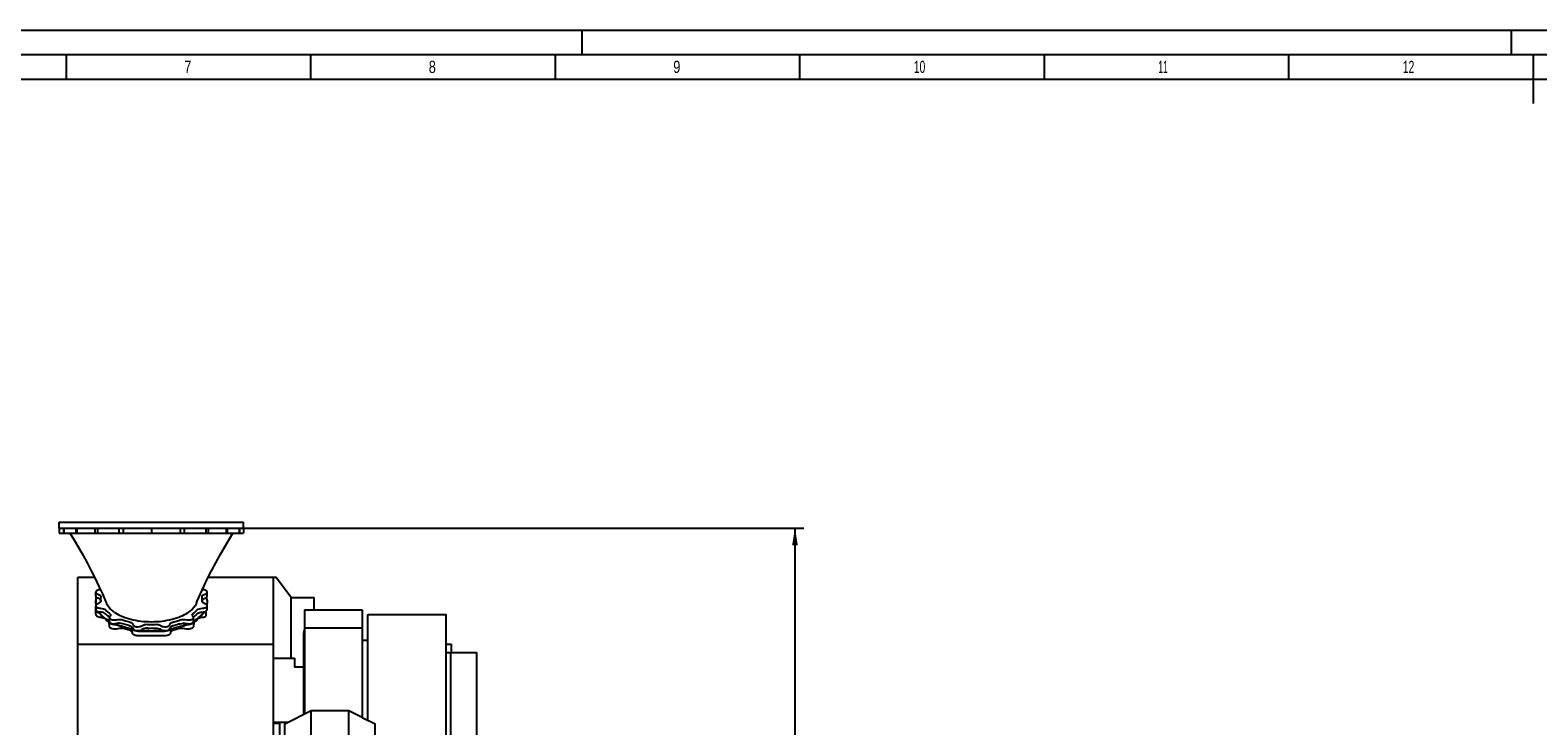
# Model space of a CAD drawing. Header units: millimetres. Extents: x 0 to 1189, y 0 to 841.
# Tile 30 of 74: x 287 to 595, y 699 to 841. Entities that reach past the tile are written whole.
import ezdxf
from ezdxf.enums import TextEntityAlignment as Align

# ---------------------------------------------------------------- set-up
doc = ezdxf.new("R2010")
doc.units = ezdxf.units.MM
doc.header["$LTSCALE"] = 65.395
doc.layers.get('0').update_dxf_attribs({"linetype": 'CONTINUOUS'})
for name, color, linetype in [('1007_720800_14_SIMPLE_A_PBL563', 7, 'CONTINUOUS'), ('1907_040000_TLKS_KS_V_ABL551', 7, 'CONTINUOUS'), ('1907_042000_TLKS_KS_TL_V_ABL570', 7, 'CONTINUOUS'), ('1907_210700_31_SIMPLE1_X_ABL606', 7, 'CONTINUOUS'), ('1907_723600_01_SIMPLE1_X_ABL591', 7, 'CONTINUOUS'), ('1907_724700_04_SIMPLE1_B_ABL573', 7, 'CONTINUOUS'), ('1907_725700_05_SIMPLE1_X_ABL571', 7, 'CONTINUOUS'), ('1907_728000_20_SIMPLE1_X_ABL595', 7, 'CONTINUOUS'), ('1937_030000_TLKS_V_ABL543', 7, 'CONTINUOUS'), ('1937_200000_TLKS_V_ABL605', 7, 'CONTINUOUS'), ('1937_700000_TLKS_V_ABL567', 7, 'CONTINUOUS'), ('1937_722000_12_SIMPLE1_B_ABL568', 7, 'CONTINUOUS'), ('right_11_VBL541', 7, 'CONTINUOUS')]:
    doc.layers.add(name, color=color, linetype=linetype)
doc.styles.get("Standard").update_dxf_attribs({"font": 'txt', "width": 0.6})
doc.styles.add('TEXTSTYLE_2', font='txt')
doc.dimstyles.new('DIMSTYLE_2', dxfattribs={"dimtxt": 3.5, "dimasz": 3.5, "dimexe": 1.8, "dimexo": 0, "dimgap": 0.875, "dimtad": 1, "dimdec": 0, "dimlfac": 20, "dimdsep": 46, "dimtxsty": 'STANDARD', "dimblk": '_FILLED', "dimblk1": '_FILLED', "dimblk2": '_FILLED', "dimcen": 0.09, "dimadec": 0, "dimazin": 0, "dimtp": 2, "dimtm": 2, "dimtfac": 1, "dimtdec": 0, "dimtofl": 0, "dimtmove": 0, "dimatfit": 3, "dimldrblk": '_FILLED', "dimfxl": 1, "dimtolj": 1, "dimarcsym": 0})

# ---------------------------------------------------------------- blocks, each defined once
blk = doc.blocks.new('_FILLED')
at = {"color": 0, "linetype": 'BYBLOCK'}
blk.add_solid([(0, 0), (-1, 0.167), (-1, -0.167)], dxfattribs=at)
blk = doc.blocks.new('*D30')
at = {"color": 2, "linetype": 'CONTINUOUS'}
for p, q in [((327.17, 739.19), (445.3, 739.19)), ((443.5, 739.19), (443.5, 634.8)), ((443.5, 530.4), (443.5, 634.8)), ((384.5, 530.4), (445.3, 530.4))]:
    blk.add_line(p, q, dxfattribs=at)
at = {"color": 2, "linetype": 'CONTINUOUS', "xscale": 3.5, "yscale": 3.5, "zscale": 3.5}
for p, rotation in [((443.5, 739.19), 90), ((443.5, 530.4), 270)]:
    blk.add_blockref('_FILLED', p, dxfattribs=dict(at, rotation=rotation))
at = {"color": 2, "linetype": 'CONTINUOUS', "width": 0.636905}
blk.add_text('4176', height=3.5, rotation=90, dxfattribs=at).set_placement((442.62, 634.8), align=Align.CENTER)
blk = doc.blocks.new('1937_722000_12_SIMPLE1_T1_B_PBL569', base_point=(321, 703.64))
at = {"layer": '1937_722000_12_SIMPLE1_T1_B_PBL569', "color": 7, "linetype": 'CONTINUOUS'}
for p, q in [((296.85, 682.35), (296.85, 729.16)), ((296.85, 729.16), (300.27, 729.16)), ((323.54, 729.16), (337.33, 729.16)), ((336.85, 682.35), (336.85, 729.16)), ((340.5, 725.04), (337.33, 729.16)), ((340.5, 712.64), (340.5, 725.04)), ((340.5, 725.04), (345.16, 725.04)), ((345.16, 722.52), (345.16, 725.04)), ((296.85, 715.46), (336.85, 715.46)), ((336.85, 712.64), (341.17, 712.64)), ((336.85, 712.58), (341.17, 712.58)), ((341.17, 712.64), (341.17, 710.79)), ((336.85, 699.29), (338.07, 699.29)), ((338.07, 699.29), (338.07, 696.75)), ((336.85, 696.75), (338.07, 696.75)), ((296.85, 692), (336.85, 692)), ((296.85, 682.35), (336.85, 682.35)), ((298.35, 682.35), (298.35, 680.47)), ((301.63, 682.35), (301.63, 680.47)), ((336.77, 682.35), (336.77, 680.47)), ((336.77, 680.47), (298.35, 680.47)), ((317.25, 680.47), (317.25, 679.9)), ((317.25, 679.15), (317.25, 678.13)), ((317.5, 680.47), (317.5, 679.9)), ((319.85, 679.9), (319.37, 680.47))]:
    blk.add_line(p, q, dxfattribs=at)
blk = doc.blocks.new('1937_722000_12_SIMPLE1_B_ABL568', base_point=(321, 703.64))
at = {"layer": '1937_722000_12_SIMPLE1_T1_B_PBL569'}
blk.add_blockref('1937_722000_12_SIMPLE1_T1_B_PBL569', (321, 703.64), dxfattribs=at)
blk = doc.blocks.new('1937_700000_TLKS_V_ABL567', base_point=(321, 703.64))
at = {"layer": '1937_722000_12_SIMPLE1_B_ABL568'}
blk.add_blockref('1937_722000_12_SIMPLE1_B_ABL568', (321, 703.64), dxfattribs=at)
blk = doc.blocks.new('1907_210700_31_SIMPLE1_T1_X_PBL607', base_point=(368.81, 697.78))
at = {"layer": '1907_210700_31_SIMPLE1_T1_X_PBL607', "color": 7, "linetype": 'CONTINUOUS'}
for p, q in [((372.15, 715.45), (373.25, 715.45)), ((373.25, 713.8), (373.25, 715.45)), ((372.15, 713.8), (378.42, 713.8)), ((373.11, 694.85), (373.11, 713.8)), ((378.42, 694.85), (378.42, 713.8)), ((372.15, 693.55), (375.61, 693.55)), ((359.2, 681.02), (359.2, 684.53)), ((360.8, 680.31), (360.8, 684.53)), ((361.7, 680.2), (361.7, 684.53)), ((364.1, 680.2), (364.1, 684.53)), ((365.3, 680.2), (365.3, 684.53)), ((367.4, 684.53), (367.4, 680.2)), ((368.6, 680.2), (368.6, 684.53)), ((370.05, 684.53), (370.05, 684.21)), ((363.57, 680.2), (363.57, 684.45)), ((373.45, 684.21), (368.6, 684.21)), ((370.32, 682.15), (370.98, 682.15)), ((373.45, 684.21), (373.45, 680.2)), ((361.04, 680.2), (373.45, 680.2)), ((371.3, 680.2), (371.3, 680.1)), ((373.45, 680.81), (375.61, 680.81)), ((375.61, 680.21), (373.45, 680.21)), ((373.85, 680.81), (373.85, 680.21))]:
    blk.add_line(p, q, dxfattribs=at)
blk.add_arc((363.15, 686.15), 1.75, 248.7744, 292.5819, dxfattribs=at)
for start_param, end_param in [(1.101747, 1.104994), (-1.104994, -1.101747)]:
    blk.add_ellipse((370.65, 658.86), major_axis=(0, 47.52), ratio=0.035551, start_param=start_param, end_param=end_param, dxfattribs=at)
for points, knots in [([(370.32, 682.15), (370.31, 682.07), (370.24, 681.91), (370.05, 681.63), (369.79, 681.32), (369.5, 680.97), (369.31, 680.74), (369.23, 680.64)], [0, 0, 0, 0, 0.136078, 0.271524, 0.535174, 0.782149, 1, 1, 1, 1]), ([(372.07, 680.64), (371.99, 680.74), (371.8, 680.97), (371.51, 681.32), (371.25, 681.63), (371.06, 681.91), (370.99, 682.07), (370.98, 682.15)], [0, 0, 0, 0, 0.217851, 0.464826, 0.728475, 0.863922, 1, 1, 1, 1]), ([(369.23, 680.64), (369.21, 680.62), (369.16, 680.53), (369.14, 680.42), (369.14, 680.34)], [0, 0, 0, 0, 0.216017, 1, 1, 1, 1]), ([(372.16, 680.34), (372.16, 680.37), (372.15, 680.47), (372.12, 680.58), (372.07, 680.64)], [0, 0, 0, 0, 0.281656, 1, 1, 1, 1])]:
    blk.add_open_spline(points, degree=3, knots=knots, dxfattribs=at)
blk = doc.blocks.new('1907_210700_31_SIMPLE1_X_ABL606', base_point=(368.81, 697.78))
at = {"layer": '1907_210700_31_SIMPLE1_T1_X_PBL607'}
blk.add_blockref('1907_210700_31_SIMPLE1_T1_X_PBL607', (368.81, 697.78), dxfattribs=at)
blk = doc.blocks.new('1937_200000_TLKS_V_ABL605', base_point=(368.81, 697.78))
at = {"layer": '1907_210700_31_SIMPLE1_X_ABL606'}
blk.add_blockref('1907_210700_31_SIMPLE1_X_ABL606', (368.81, 697.78), dxfattribs=at)
blk = doc.blocks.new('1937_030000_TLKS_V_ABL543', base_point=(355.17, 629.78))
at = {"layer": '1937_200000_TLKS_V_ABL605'}
blk.add_blockref('1937_200000_TLKS_V_ABL605', (368.81, 697.78), dxfattribs=at)
at = {"layer": '1937_700000_TLKS_V_ABL567'}
blk.add_blockref('1937_700000_TLKS_V_ABL567', (321, 703.64), dxfattribs=at)
blk = doc.blocks.new('1907_725700_05_SIMPLE1_T1_X_PBL572', base_point=(336.33, 702.78))
at = {"layer": '1907_725700_05_SIMPLE1_T1_X_PBL572', "color": 7, "linetype": 'CONTINUOUS'}
for p, q in [((300.51, 725.27), (300.51, 724.06)), ((323.1, 724.99), (323.1, 725.04)), ((300.51, 723.63), (300.51, 722.52)), ((300.51, 722.52), (300.51, 722.49)), ((300.51, 721.58), (300.51, 722.49)), ((323.1, 721.25), (323.1, 722.25)), ((356.18, 699.92), (356.18, 721.52)), ((356.18, 721.52), (372.15, 721.52)), ((372.15, 684.53), (372.15, 721.52)), ((303.17, 719.83), (303.23, 719.19)), ((303.23, 720.16), (303.23, 720.1)), ((307.94, 717.87), (307.94, 718.51)), ((315.87, 717.87), (315.87, 718.51)), ((320.58, 720.1), (320.58, 720.16)), ((320.58, 719.19), (320.64, 719.83)), ((309.19, 718.15), (311.58, 718.15)), ((309.19, 717.24), (314.62, 717.24)), ((312.23, 718.15), (314.62, 718.15)), ((343.06, 701.12), (343.06, 717.79)), ((355, 716.26), (356.18, 716.26)), ((341.17, 710.86), (343.06, 710.86)), ((339.78, 699.48), (336.85, 699.48)), ((336.85, 691.74), (339.2, 691.74)), ((357.17, 684.53), (372.15, 684.53)), ((320.5, 680.47), (320.5, 680.27)), ((320.5, 680.27), (321, 680.27)), ((321, 680.27), (321, 680.47))]:
    blk.add_line(p, q, dxfattribs=at)
for centre, radius, start, end in [((300.83, 725.23), 0.322, 167.7438, 173.9903), ((310.92, 732.66), 14.68, 252.2211, 255.5749), ((312.81, 732.93), 14.96, 284.4564, 287.7468), ((345.06, 717.79), 2, 159.458, 180)]:
    blk.add_arc(centre, radius, start, end, dxfattribs=at)
for points, knots in [([(300.51, 722.49), (300.51, 722.43), (300.55, 722.3), (300.7, 722.15), (300.91, 722.02), (301.08, 721.96), (301.17, 721.94)], [0, 0, 0, 0, 0.189019, 0.411804, 0.682908, 1, 1, 1, 1]), ([(300.51, 721.58), (300.51, 721.5), (300.58, 721.33), (300.81, 721.15), (301.14, 721.02), (301.4, 720.98), (301.53, 720.96)], [0, 0, 0, 0, 0.176211, 0.398866, 0.678321, 1, 1, 1, 1]), ([(322.64, 721.94), (322.68, 721.95), (322.85, 722), (323.01, 722.08), (323.1, 722.16)], [0, 0, 0, 0, 0.277464, 1, 1, 1, 1]), ([(301.53, 720.96), (301.71, 720.95), (302.03, 720.88), (302.32, 720.73), (302.42, 720.62)], [0, 0, 0, 0, 0.557601, 1, 1, 1, 1]), ([(302.42, 720.62), (302.47, 720.58), (302.64, 720.41), (302.83, 720.25), (302.98, 720.13)], [0, 0, 0, 0, 0.242578, 1, 1, 1, 1]), ([(302.98, 720.13), (303.03, 720.09), (303.11, 720), (303.16, 719.88), (303.17, 719.83)], [0, 0, 0, 0, 0.541712, 1, 1, 1, 1]), ([(303.23, 720.1), (303.25, 719.91), (303.52, 719.71), (303.83, 719.6), (304.13, 719.53), (304.36, 719.51), (304.52, 719.51)], [0, 0, 0, 0, 0.392962, 0.53105, 0.680856, 1, 1, 1, 1]), ([(303.23, 719.19), (303.24, 719.14), (303.29, 719.02), (303.43, 718.87), (303.64, 718.75), (304, 718.63), (304.51, 718.58), (304.92, 718.63), (305.12, 718.69)], [0, 0, 0, 0, 0.079059, 0.172706, 0.285416, 0.415933, 0.70929, 1, 1, 1, 1]), ([(305.12, 718.69), (305.33, 718.75), (305.78, 718.8), (306.23, 718.74), (306.44, 718.68)], [0, 0, 0, 0, 0.501744, 1, 1, 1, 1]), ([(307.26, 718.44), (307.36, 718.41), (307.53, 718.36), (307.75, 718.23), (307.9, 718.07), (307.94, 717.95), (307.94, 717.89)], [0, 0, 0, 0, 0.317202, 0.588742, 0.811683, 1, 1, 1, 1]), ([(308.09, 718.48), (308.21, 718.36), (308.58, 718.2), (308.97, 718.15), (309.19, 718.15)], [0, 0, 0, 0, 0.444678, 1, 1, 1, 1]), ([(314.62, 718.15), (314.84, 718.15), (315.23, 718.2), (315.6, 718.36), (315.72, 718.48)], [0, 0, 0, 0, 0.555322, 1, 1, 1, 1]), ([(315.87, 717.89), (315.87, 717.95), (315.91, 718.07), (316.06, 718.23), (316.28, 718.36), (316.45, 718.41), (316.55, 718.44)], [0, 0, 0, 0, 0.188317, 0.411258, 0.682798, 1, 1, 1, 1]), ([(317.37, 718.68), (317.58, 718.74), (318.03, 718.8), (318.48, 718.75), (318.69, 718.69)], [0, 0, 0, 0, 0.498264, 1, 1, 1, 1]), ([(318.69, 718.69), (318.89, 718.63), (319.3, 718.58), (319.81, 718.63), (320.17, 718.75), (320.38, 718.87), (320.52, 719.02), (320.57, 719.14), (320.58, 719.19)], [0, 0, 0, 0, 0.290703, 0.584063, 0.714583, 0.827294, 0.920941, 1, 1, 1, 1]), ([(319.29, 719.51), (319.45, 719.51), (319.68, 719.53), (319.98, 719.6), (320.29, 719.71), (320.56, 719.91), (320.58, 720.1)], [0, 0, 0, 0, 0.319139, 0.46895, 0.607042, 1, 1, 1, 1]), ([(320.64, 719.83), (320.65, 719.88), (320.7, 720), (320.78, 720.09), (320.83, 720.13)], [0, 0, 0, 0, 0.458287, 1, 1, 1, 1]), ([(320.83, 720.13), (320.88, 720.17), (321.08, 720.33), (321.26, 720.49), (321.39, 720.62)], [0, 0, 0, 0, 0.25761, 1, 1, 1, 1]), ([(321.39, 720.62), (321.49, 720.73), (321.78, 720.88), (322.1, 720.95), (322.28, 720.96)], [0, 0, 0, 0, 0.442403, 1, 1, 1, 1]), ([(322.28, 720.96), (322.44, 720.98), (322.73, 721.04), (323, 721.16), (323.1, 721.25)], [0, 0, 0, 0, 0.546955, 1, 1, 1, 1]), ([(307.94, 717.87), (307.94, 717.83), (307.96, 717.74), (308.03, 717.62), (308.15, 717.51), (308.37, 717.38), (308.72, 717.27), (309.03, 717.24), (309.19, 717.24)], [0, 0, 0, 0, 0.082308, 0.173133, 0.277892, 0.398452, 0.681625, 1, 1, 1, 1]), ([(314.62, 717.24), (314.78, 717.24), (315.09, 717.27), (315.44, 717.38), (315.66, 717.51), (315.78, 717.62), (315.85, 717.74), (315.87, 717.83), (315.87, 717.87)], [0, 0, 0, 0, 0.318375, 0.601548, 0.722108, 0.826867, 0.917692, 1, 1, 1, 1])]:
    blk.add_open_spline(points, degree=3, knots=knots, dxfattribs=at)
blk = doc.blocks.new('1907_725700_05_SIMPLE1_X_ABL571', base_point=(336.33, 702.78))
at = {"layer": '1907_725700_05_SIMPLE1_T1_X_PBL572'}
blk.add_blockref('1907_725700_05_SIMPLE1_T1_X_PBL572', (336.33, 702.78), dxfattribs=at)
blk = doc.blocks.new('1907_724700_04_SIMPLE1_T1_B_PBL574', base_point=(353.5, 681.28))
at = {"layer": '1907_724700_04_SIMPLE1_T1_B_PBL574', "color": 7, "linetype": 'CONTINUOUS'}
for p, q in [((343.2, 722.52), (343.2, 701.19)), ((343.2, 722.52), (355, 722.52)), ((355, 722.52), (355, 700.48)), ((343.2, 718.81), (355, 718.81)), ((339.2, 699.18), (344.6, 701.89)), ((344.6, 695), (344.6, 701.89)), ((344.6, 701.89), (352.24, 701.89)), ((352.24, 695), (352.24, 701.89)), ((352.24, 701.89), (354.84, 700.59)), ((354.84, 700.59), (355, 700.59)), ((354.84, 700.59), (355, 700.48)), ((355, 700.51), (357.65, 699.18)), ((339.2, 688.48), (339.2, 699.18)), ((357.65, 688.48), (357.65, 699.18)), ((339.67, 681.92), (339.67, 694.67)), ((357.17, 694.67), (339.67, 694.67)), ((343.93, 694.67), (344.6, 695)), ((344.6, 695), (352.24, 695)), ((352.24, 695), (352.91, 694.67)), ((357.17, 694.67), (357.17, 681.92)), ((339.2, 692.3), (339.67, 692.54)), ((357.17, 692.54), (357.65, 692.3)), ((339.67, 688.24), (339.2, 688.48)), ((357.65, 688.48), (357.17, 688.24)), ((334.6, 678.16), (339.67, 681.92)), ((357.17, 681.92), (365.71, 678.12)), ((365.09, 678.4), (334.92, 678.4)), ((334.51, 678.1), (324.5, 670.68)), ((365.77, 678.1), (334.51, 678.1)), ((334.6, 678.16), (334.6, 678.1)), ((365.71, 678.12), (365.71, 678.1)), ((382.47, 670.68), (365.77, 678.1)), ((323.02, 670.58), (323.02, 640.04)), ((323.02, 670.58), (324.43, 670.58)), ((324.27, 670.58), (324.27, 640.04)), ((324.43, 640.04), (324.43, 670.68)), ((324.5, 670.68), (324.43, 670.68)), ((382.57, 670.68), (382.47, 670.68)), ((382.57, 640.04), (382.57, 670.68)), ((382.57, 670.58), (383.98, 670.58)), ((382.73, 670.58), (382.73, 640.04)), ((383.98, 670.58), (383.98, 640.04)), ((382.57, 664.8), (324.43, 664.8)), ((383.98, 640.04), (323.02, 640.04))]:
    blk.add_line(p, q, dxfattribs=at)
blk = doc.blocks.new('1907_724700_04_SIMPLE1_B_ABL573', base_point=(353.5, 681.28))
at = {"layer": '1907_724700_04_SIMPLE1_T1_B_PBL574'}
blk.add_blockref('1907_724700_04_SIMPLE1_T1_B_PBL574', (353.5, 681.28), dxfattribs=at)
blk = doc.blocks.new('1907_723600_01_SIMPLE1_T1_X_PBL592', base_point=(357.9, 645.67))
at = {"layer": '1907_723600_01_SIMPLE1_T1_X_PBL592', "color": 7, "linetype": 'CONTINUOUS'}
for p, q in [((320.45, 673.5), (320.45, 674.5)), ((320.45, 674.5), (327.41, 674.5)), ((320.45, 673.5), (327.75, 673.5)), ((323.2, 670.58), (323.2, 673.5)), ((324.5, 670.68), (324.5, 673.5)), ((325.3, 672.85), (327.43, 672.85)), ((327.75, 673.5), (327.75, 674.5)), ((324.8, 670.9), (324.5, 670.9)), ((380.85, 671.4), (384.54, 671.4)), ((384.54, 669.94), (383.97, 669.87)), ((384.54, 671.99), (385.25, 671.99)), ((384.54, 671.99), (384.54, 634.59)), ((385.25, 671.99), (385.25, 654.25)), ((384.54, 654.25), (386.4, 654.25)), ((386.4, 654.25), (386.4, 634.75)), ((324.5, 636.6), (324.5, 640.04)), ((326, 639.5), (326, 640.04)), ((381.1, 640.04), (381.09, 639.47)), ((381.21, 640.04), (381.21, 637.35)), ((386.4, 640.41), (390.9, 640.41)), ((390.9, 640.41), (390.9, 637.34)), ((329.83, 636.6), (324.5, 636.6)), ((329.46, 638), (327.5, 638)), ((327.73, 637.35), (327.73, 638)), ((329.76, 637.35), (327.73, 637.35)), ((327.75, 636.6), (327.75, 637.35)), ((329.71, 637.98), (329.96, 635.16)), ((330.34, 630.76), (329.96, 635.16)), ((329.96, 635.16), (332.56, 635.16)), ((331.74, 637.76), (330.78, 637.76)), ((332.18, 630.76), (332.81, 637.98)), ((337.51, 637.35), (332.75, 637.35)), ((332.87, 633.02), (332.87, 637.35)), ((337.19, 638), (333.06, 638)), ((337.45, 637.98), (337.7, 635.16)), ((337.7, 635.16), (340.3, 635.16)), ((338.08, 630.76), (337.7, 635.16)), ((339.49, 637.76), (338.51, 637.76)), ((339.92, 630.76), (340.55, 637.98)), ((345.04, 637.35), (340.49, 637.35)), ((344.81, 638), (340.81, 638)), ((344.98, 637.99), (344.81, 638)), ((344.98, 637.99), (345.19, 635.61)), ((347.36, 635.61), (347.57, 637.99)), ((347.51, 637.35), (386.4, 637.35)), ((347.74, 638), (347.57, 637.99)), ((379.59, 638), (347.74, 638)), ((361.51, 636.31), (360.19, 635.96)), ((362.25, 638), (362.25, 637.28)), ((376.79, 634.59), (376.79, 637.35)), ((386.4, 637.34), (390.9, 637.34)), ((388, 637.34), (388, 636.98)), ((390.15, 636.98), (388, 636.98)), ((388, 636.98), (388.08, 636.66)), ((388.08, 636.66), (390.15, 636.66)), ((388.08, 636.66), (388.09, 636.66)), ((388.09, 636.66), (390.15, 636.66)), ((388.98, 633.36), (388.09, 636.66)), ((390.15, 633.47), (390.15, 637.34)), ((332.87, 633.02), (337.89, 633.02)), ((384.54, 634.59), (376.79, 634.59)), ((384.54, 634.75), (386.4, 634.75)), ((388.98, 633.36), (388.99, 633.36)), ((388.99, 633.36), (388.99, 633.1)), ((388.99, 633.1), (392, 622.08)), ((390.09, 633.46), (390.15, 633.47)), ((393.07, 622.34), (390.09, 633.46)), ((390.15, 634.09), (393.88, 634.03)), ((393.07, 622.68), (390.15, 633.77)), ((395.35, 632.53), (395.35, 617.5)), ((330.34, 630.76), (332.18, 630.76)), ((334.8, 630.75), (331.26, 630.75)), ((340.09, 630.75), (335.95, 630.75)), ((338.08, 630.76), (339.92, 630.76)), ((341.82, 631.04), (341.39, 630.92)), ((388.32, 630.25), (389.27, 630.27)), ((392.5, 616.84), (387, 628.09)), ((393.07, 622.34), (393.14, 622.08)), ((392.86, 619), (393.98, 619)), ((393.98, 619.01), (393.86, 619.57)), ((393.86, 619.57), (393.86, 619.33)), ((393.98, 619.01), (393.98, 619))]:
    blk.add_line(p, q, dxfattribs=at)
for centre, radius, start, end in [((335.25, 654.25), 50.75, 0.0045, 9.8625), ((327.5, 639.5), 1.5, 180, 270), ((379.59, 639.5), 1.5, 270, 359), ((361.25, 637.28), 1, 285, 360), ((393.85, 632.53), 1.5, 0, 89), ((331.26, 631.74), 0.991, 260.7452, 270), ((340.09, 635.75), 5, 270, 285), ((388.35, 628.75), 1.5, 91, 206.053), ((389.26, 630.77), 0.5, 271, 331.8496), ((393.85, 617.5), 1.5, 206.053, 360)]:
    blk.add_arc(centre, radius, start, end, dxfattribs=at)
for points, knots in [([(330.78, 637.76), (330.75, 637.76), (330.71, 637.76), (330.65, 637.76), (330.58, 637.77), (330.51, 637.78), (330.44, 637.8), (330.37, 637.82), (330.29, 637.84), (330.21, 637.86), (330.13, 637.89), (330.04, 637.91), (329.95, 637.93), (329.85, 637.96), (329.75, 637.97), (329.65, 637.99), (329.56, 638), (329.49, 638), (329.46, 638)], [0, 0, 0, 0, 0.0475, 0.095492, 0.144773, 0.195797, 0.249065, 0.305013, 0.36402, 0.426407, 0.492456, 0.561518, 0.632699, 0.705588, 0.779985, 0.855195, 0.929368, 1, 1, 1, 1]), ([(333.06, 638), (333.02, 638), (332.96, 638), (332.86, 637.99), (332.76, 637.97), (332.66, 637.96), (332.57, 637.93), (332.47, 637.91), (332.38, 637.88), (332.3, 637.86), (332.22, 637.84), (332.14, 637.82), (332.07, 637.8), (332, 637.78), (331.93, 637.77), (331.87, 637.76), (331.8, 637.76), (331.76, 637.76), (331.74, 637.76)], [0, 0, 0, 0, 0.071109, 0.145864, 0.221658, 0.296572, 0.369877, 0.441326, 0.510455, 0.576364, 0.63851, 0.697206, 0.7528, 0.805694, 0.856336, 0.905239, 0.952859, 1, 1, 1, 1]), ([(338.51, 637.76), (338.49, 637.76), (338.45, 637.76), (338.38, 637.76), (338.31, 637.77), (338.25, 637.78), (338.18, 637.8), (338.1, 637.82), (338.03, 637.84), (337.95, 637.86), (337.86, 637.89), (337.77, 637.91), (337.68, 637.93), (337.58, 637.96), (337.49, 637.97), (337.39, 637.99), (337.29, 638), (337.22, 638), (337.19, 638)], [0, 0, 0, 0, 0.0475, 0.095492, 0.144773, 0.195797, 0.249064, 0.305013, 0.36402, 0.426407, 0.492456, 0.561518, 0.632699, 0.705588, 0.779985, 0.855195, 0.929368, 1, 1, 1, 1]), ([(340.81, 638), (340.77, 638), (340.71, 638), (340.61, 637.99), (340.51, 637.97), (340.41, 637.96), (340.32, 637.93), (340.22, 637.91), (340.13, 637.88), (340.05, 637.86), (339.97, 637.84), (339.89, 637.82), (339.82, 637.8), (339.75, 637.78), (339.68, 637.77), (339.62, 637.76), (339.55, 637.76), (339.51, 637.76), (339.49, 637.76)], [0, 0, 0, 0, 0.071109, 0.145864, 0.221657, 0.296572, 0.369877, 0.441326, 0.510455, 0.576365, 0.63851, 0.697206, 0.7528, 0.805694, 0.856336, 0.905239, 0.952859, 1, 1, 1, 1]), ([(345.19, 635.61), (345.19, 635.59), (345.2, 635.55), (345.21, 635.48), (345.22, 635.41), (345.25, 635.34), (345.27, 635.28), (345.3, 635.22), (345.33, 635.16), (345.37, 635.1), (345.41, 635.04), (345.45, 634.99), (345.5, 634.94), (345.55, 634.89), (345.6, 634.85), (345.66, 634.81), (345.72, 634.77), (345.78, 634.73), (345.84, 634.71), (345.9, 634.68), (345.97, 634.66), (346.04, 634.64), (346.1, 634.63), (346.17, 634.62), (346.24, 634.62), (346.31, 634.62), (346.38, 634.62), (346.45, 634.63), (346.51, 634.64), (346.58, 634.66), (346.65, 634.68), (346.71, 634.71), (346.77, 634.73), (346.83, 634.77), (346.89, 634.81), (346.95, 634.85), (347, 634.89), (347.05, 634.94), (347.1, 634.99), (347.14, 635.04), (347.18, 635.1), (347.22, 635.16), (347.25, 635.22), (347.28, 635.28), (347.3, 635.34), (347.33, 635.41), (347.34, 635.48), (347.35, 635.55), (347.36, 635.59), (347.36, 635.61)], [0, 0, 0, 0, 0.021267, 0.042607, 0.06399, 0.085383, 0.106756, 0.128099, 0.149429, 0.170757, 0.192078, 0.213386, 0.234679, 0.25596, 0.27723, 0.298488, 0.319734, 0.34097, 0.362196, 0.383413, 0.404622, 0.425825, 0.447023, 0.468217, 0.489408, 0.510599, 0.531791, 0.552985, 0.574182, 0.595385, 0.616594, 0.637811, 0.659037, 0.680273, 0.70152, 0.722778, 0.744048, 0.765328, 0.786621, 0.807929, 0.829251, 0.850579, 0.871908, 0.893252, 0.914626, 0.936018, 0.9574, 0.978737, 1, 1, 1, 1]), ([(392.86, 619), (392.86, 619), (392.86, 619.01), (392.85, 619.02), (392.85, 619.03), (392.83, 619.07), (392.82, 619.13), (392.79, 619.21), (392.76, 619.33), (392.72, 619.46), (392.67, 619.62), (392.6, 619.88), (392.49, 620.27), (392.35, 620.8), (392.18, 621.41), (392.06, 621.84), (392, 622.08)], [0, 0, 0, 0, 0.001272, 0.004596, 0.009916, 0.017239, 0.037942, 0.066677, 0.103387, 0.147996, 0.200415, 0.260537, 0.403371, 0.575284, 0.774768, 1, 1, 1, 1]), ([(393.07, 622.68), (393.14, 622.42), (393.24, 622.03), (393.37, 621.51), (393.47, 621.12), (393.57, 620.73), (393.66, 620.41), (393.72, 620.15), (393.76, 619.99), (393.8, 619.86), (393.82, 619.76), (393.84, 619.68), (393.85, 619.62), (393.86, 619.58), (393.86, 619.57)], [0, 0, 0, 0, 0.250001, 0.375002, 0.500003, 0.625003, 0.750004, 0.812504, 0.875005, 0.906255, 0.937505, 0.968755, 0.984381, 1, 1, 1, 1]), ([(393.14, 622.08), (393.22, 621.77), (393.34, 621.32), (393.49, 620.76), (393.59, 620.39), (393.68, 620.06), (393.74, 619.82), (393.79, 619.64), (393.82, 619.53), (393.84, 619.44), (393.85, 619.38), (393.86, 619.35), (393.86, 619.33)], [0, 0, 0, 0, 0.337335, 0.485626, 0.619467, 0.738308, 0.841665, 0.887399, 0.929101, 0.966714, 0.983928, 1, 1, 1, 1]), ([(393.86, 619.33), (393.87, 619.28), (393.89, 619.22), (393.91, 619.14), (393.92, 619.09), (393.93, 619.05), (393.93, 619.03), (393.94, 619.01), (393.94, 619), (393.94, 619)], [0, 0, 0, 0, 0.43291, 0.603865, 0.744355, 0.854215, 0.933358, 0.982212, 1, 1, 1, 1])]:
    blk.add_open_spline(points, degree=3, knots=knots, dxfattribs=at)
blk = doc.blocks.new('1907_723600_01_SIMPLE1_T2_X_PBL594', base_point=(329.98, 683.09))
at = {"layer": '1907_723600_01_SIMPLE1_T2_X_PBL594', "color": 7, "linetype": 'CONTINUOUS'}
for p, q in [((339.2, 691.67), (336.85, 691.67)), ((320.97, 680.27), (320.97, 680.15)), ((320.97, 680.15), (321.05, 680.15)), ((321.06, 678), (321.05, 680.47)), ((321.05, 679), (321.05, 678)), ((326.26, 678), (326.25, 680.47)), ((331.47, 678), (331.47, 680.47)), ((335.97, 679.18), (335.97, 680.47)), ((320.75, 674.5), (320.75, 678)), ((320.75, 678), (334.38, 678)), ((327.41, 674.5), (329.66, 674.5))]:
    blk.add_line(p, q, dxfattribs=at)
blk.add_ellipse((321.05, 678.9), major_axis=(0, 1.25), ratio=0.003176, start_param=-1.49054, end_param=0, dxfattribs=at)
blk = doc.blocks.new('1907_723600_01_SIMPLE1_X_ABL591', base_point=(357.9, 645.67))
at = {"layer": '1907_723600_01_SIMPLE1_T1_X_PBL592'}
blk.add_blockref('1907_723600_01_SIMPLE1_T1_X_PBL592', (357.9, 645.67), dxfattribs=at)
at = {"layer": '1907_723600_01_SIMPLE1_T2_X_PBL594'}
blk.add_blockref('1907_723600_01_SIMPLE1_T2_X_PBL594', (329.98, 683.09), dxfattribs=at)
blk = doc.blocks.new('1907_728000_20_SIMPLE1_T1_X_PBL596', base_point=(321.95, 652.88))
at = {"layer": '1907_728000_20_SIMPLE1_T1_X_PBL596', "color": 7, "linetype": 'CONTINUOUS'}
for p, q in [((320.5, 640.1), (320.5, 667.4)), ((322.5, 667.4), (320.5, 667.4)), ((322.5, 668.9), (322.5, 638.6)), ((323.02, 668.9), (322.5, 668.9)), ((319.4, 657.62), (319.4, 664.88)), ((320.5, 664.88), (319.4, 664.88)), ((320.5, 657.62), (319.4, 657.62)), ((319.4, 649.35), (319.4, 649.88)), ((320.5, 649.88), (319.4, 649.88)), ((319.4, 642.62), (319.4, 642.94)), ((320.5, 642.62), (319.4, 642.62)), ((322.5, 640.1), (320.5, 640.1)), ((323.5, 638.6), (322.5, 638.6)), ((323.5, 636.85), (323.5, 640.04)), ((324.5, 636.85), (323.5, 636.85))]:
    blk.add_line(p, q, dxfattribs=at)
blk = doc.blocks.new('1907_728000_20_SIMPLE1_X_ABL595', base_point=(321.95, 652.875))
at = {"layer": '1907_728000_20_SIMPLE1_T1_X_PBL596'}
blk.add_blockref('1907_728000_20_SIMPLE1_T1_X_PBL596', (321.95, 652.875), dxfattribs=at)
blk = doc.blocks.new('1907_042000_TLKS_KS_TL_V_ABL570', base_point=(342.24, 681.08))
at = {"layer": '1907_723600_01_SIMPLE1_X_ABL591'}
blk.add_blockref('1907_723600_01_SIMPLE1_X_ABL591', (357.9, 645.67), dxfattribs=at)
at = {"layer": '1907_724700_04_SIMPLE1_B_ABL573'}
blk.add_blockref('1907_724700_04_SIMPLE1_B_ABL573', (353.5, 681.28), dxfattribs=at)
at = {"layer": '1907_725700_05_SIMPLE1_X_ABL571'}
blk.add_blockref('1907_725700_05_SIMPLE1_X_ABL571', (336.33, 702.78), dxfattribs=at)
at = {"layer": '1907_728000_20_SIMPLE1_X_ABL595'}
blk.add_blockref('1907_728000_20_SIMPLE1_X_ABL595', (321.95, 652.88), dxfattribs=at)
blk = doc.blocks.new('1907_040000_TLKS_KS_V_ABL551', base_point=(348.24, 644.66))
at = {"layer": '1907_042000_TLKS_KS_TL_V_ABL570'}
blk.add_blockref('1907_042000_TLKS_KS_TL_V_ABL570', (342.24, 681.08), dxfattribs=at)
blk = doc.blocks.new('1937_000000_TLKS_MARKETING_ABL542', base_point=(348.66, 644.66))
at = {"layer": '1907_040000_TLKS_KS_V_ABL551'}
blk.add_blockref('1907_040000_TLKS_KS_V_ABL551', (348.24, 644.66), dxfattribs=at)
at = {"layer": '1937_030000_TLKS_V_ABL543'}
blk.add_blockref('1937_030000_TLKS_V_ABL543', (355.17, 629.78), dxfattribs=at)
blk = doc.blocks.new('1007_720800_14_SIMPLE_A_PBL563', base_point=(311.9, 729.33))
at = {"layer": '1007_720800_14_SIMPLE_A_PBL563', "color": 7, "linetype": 'CONTINUOUS'}
for p, q in [((293.06, 739.19), (293.06, 740.41)), ((293.06, 740.41), (330.75, 740.41)), ((330.75, 739.19), (330.75, 740.41)), ((293.06, 739.19), (293.06, 738.19)), ((293.06, 739.19), (330.75, 739.19)), ((293.06, 738.19), (300.35, 738.19)), ((293.93, 739.19), (293.93, 738.19)), ((293.99, 739.19), (293.99, 738.19)), ((296.45, 739.19), (296.45, 738.19)), ((296.67, 739.19), (296.67, 738.19)), ((300.35, 739.19), (300.35, 738.19)), ((300.35, 738.19), (305.26, 738.19)), ((300.85, 739.19), (300.85, 738.19)), ((305.27, 739.19), (305.27, 738.19)), ((305.27, 738.19), (318.59, 738.19)), ((306.11, 739.19), (306.11, 738.19)), ((311.93, 739.19), (311.93, 738.19)), ((317.76, 739.19), (317.76, 738.19)), ((318.59, 739.19), (318.59, 738.19)), ((318.6, 738.19), (330.75, 738.19)), ((323.01, 739.19), (323.01, 738.19)), ((323.5, 739.19), (323.5, 738.19)), ((327.17, 739.19), (327.17, 738.19)), ((327.39, 739.19), (327.39, 738.19)), ((329.84, 739.19), (329.84, 738.19)), ((329.89, 739.19), (329.89, 738.19)), ((330.75, 739.19), (330.75, 738.19)), ((300.52, 725.32), (300.52, 726.1)), ((301.54, 725.16), (301.5, 724.71)), ((301.5, 724.71), (301.5, 724.12)), ((301.5, 724.71), (301.54, 724.26)), ((322.31, 724.71), (322.27, 725.16)), ((322.27, 724.26), (322.31, 724.71)), ((322.31, 724.71), (322.31, 724.12)), ((323.29, 725.32), (323.29, 726.1)), ((300.5, 723.93), (300.5, 723.85)), ((300.52, 722.54), (300.52, 723.32)), ((323.29, 722.54), (323.29, 723.32)), ((323.31, 723.93), (323.31, 723.85)), ((303.3, 720.13), (303.3, 720.91)), ((320.51, 720.13), (320.51, 720.91))]:
    blk.add_line(p, q, dxfattribs=at)
for points in [[(295.23, 738.19), (295.94, 737.04), (296.91, 735.4), (297.85, 733.75), (298.75, 732.11), (299.6, 730.48), (300.42, 728.87), (301.18, 727.29), (301.88, 725.74), (302.52, 724.25), (302.7, 723.84)], [(321.11, 723.84), (321.29, 724.25), (321.93, 725.74), (322.63, 727.29), (323.39, 728.87), (324.21, 730.48), (325.06, 732.11), (325.96, 733.75), (326.9, 735.4), (327.87, 737.04), (328.58, 738.19)]]:
    blk.add_lwpolyline(points, dxfattribs=at)
for centre, radius, start, end in [((301.4, 729.09), 2.49, 271.5939, 272.1205), ((322.41, 729.09), 2.49, 267.8795, 268.4061), ((303.36, 723.93), 2.85, 180.0002, 181.7314), ((303.4, 723.94), 2.89, 181.7589, 189.9492), ((303.36, 723.85), 2.86, 180.0032, 184.304), ((303.4, 723.85), 2.89, 184.3093, 188.4405), ((320.41, 723.94), 2.89, 350.0508, 358.2411), ((320.43, 723.85), 2.88, 351.5536, 359.9771), ((320.45, 723.93), 2.85, 358.2686, 359.9998), ((311.9, 740.27), 20.76, 267.784, 272.216), ((311.9, 739.49), 20.76, 267.784, 272.216), ((311.9, 740.71), 22.56, 263.8679, 276.1321), ((311.9, 740.83), 22.6, 264.4443, 275.5557)]:
    blk.add_arc(centre, radius, start, end, dxfattribs=at)
for points, knots in [([(300.5, 723.93), (300.5, 724.03), (300.52, 724.4), (300.61, 724.77), (300.72, 725.03)], [0, 0, 0, 0, 0.246336, 1, 1, 1, 1]), ([(301.47, 726.6), (301.34, 726.6), (301.11, 726.57), (300.81, 726.47), (300.59, 726.32), (300.52, 726.17), (300.52, 726.1)], [0, 0, 0, 0, 0.320584, 0.603434, 0.827554, 1, 1, 1, 1]), ([(300.52, 726.1), (300.52, 726.06), (300.55, 725.97), (300.64, 725.85), (300.79, 725.76), (300.91, 725.71), (300.97, 725.69)], [0, 0, 0, 0, 0.193699, 0.417489, 0.686157, 1, 1, 1, 1]), ([(300.52, 725.32), (300.52, 725.27), (300.57, 725.15), (300.66, 725.07), (300.72, 725.03)], [0, 0, 0, 0, 0.447972, 1, 1, 1, 1]), ([(300.72, 725.03), (300.74, 725.02), (300.82, 724.97), (300.9, 724.93), (300.97, 724.91)], [0, 0, 0, 0, 0.230691, 1, 1, 1, 1]), ([(300.97, 725.69), (301.06, 725.66), (301.2, 725.6), (301.39, 725.48), (301.51, 725.33), (301.54, 725.22), (301.54, 725.16)], [0, 0, 0, 0, 0.313844, 0.582511, 0.806301, 1, 1, 1, 1]), ([(301.51, 724.53), (301.46, 724.62), (301.3, 724.78), (301.09, 724.87), (300.97, 724.91)], [0, 0, 0, 0, 0.434609, 1, 1, 1, 1]), ([(322.27, 725.16), (322.27, 725.22), (322.3, 725.33), (322.42, 725.48), (322.61, 725.6), (322.75, 725.66), (322.84, 725.69)], [0, 0, 0, 0, 0.193699, 0.417489, 0.686156, 1, 1, 1, 1]), ([(322.3, 724.53), (322.35, 724.62), (322.51, 724.78), (322.72, 724.87), (322.84, 724.91)], [0, 0, 0, 0, 0.434609, 1, 1, 1, 1]), ([(323.29, 726.1), (323.29, 726.17), (323.22, 726.32), (323, 726.47), (322.7, 726.57), (322.47, 726.6), (322.34, 726.6)], [0, 0, 0, 0, 0.172446, 0.396566, 0.679416, 1, 1, 1, 1]), ([(322.84, 725.69), (322.9, 725.71), (323.02, 725.76), (323.17, 725.85), (323.26, 725.97), (323.29, 726.06), (323.29, 726.1)], [0, 0, 0, 0, 0.313843, 0.582511, 0.806301, 1, 1, 1, 1]), ([(322.84, 724.91), (322.86, 724.91), (322.95, 724.95), (323.04, 724.99), (323.09, 725.03)], [0, 0, 0, 0, 0.269129, 1, 1, 1, 1]), ([(323.09, 725.03), (323.15, 725.07), (323.24, 725.15), (323.29, 725.27), (323.29, 725.32)], [0, 0, 0, 0, 0.552028, 1, 1, 1, 1]), ([(323.09, 725.03), (323.13, 724.94), (323.25, 724.59), (323.31, 724.21), (323.31, 723.93)], [0, 0, 0, 0, 0.256375, 1, 1, 1, 1]), ([(300.97, 723.74), (300.91, 723.72), (300.79, 723.67), (300.64, 723.57), (300.55, 723.46), (300.52, 723.36), (300.52, 723.32)], [0, 0, 0, 0, 0.313843, 0.582511, 0.806301, 1, 1, 1, 1]), ([(300.52, 723.32), (300.52, 723.26), (300.59, 723.11), (300.81, 722.96), (301.11, 722.85), (301.34, 722.83), (301.47, 722.82)], [0, 0, 0, 0, 0.172446, 0.396566, 0.679416, 1, 1, 1, 1]), ([(300.52, 722.54), (300.52, 722.49), (300.57, 722.35), (300.79, 722.18), (301, 722.11), (301.12, 722.08)], [0, 0, 0, 0, 0.185614, 0.537096, 1, 1, 1, 1]), ([(301.54, 724.26), (301.54, 724.21), (301.51, 724.1), (301.39, 723.95), (301.2, 723.83), (301.06, 723.77), (300.97, 723.74)], [0, 0, 0, 0, 0.193699, 0.417489, 0.686156, 1, 1, 1, 1]), ([(303.3, 720.11), (302.83, 720.38), (301.99, 720.95), (301.31, 721.71), (301.05, 722.1)], [0, 0, 0, 0, 0.537202, 1, 1, 1, 1]), ([(301.12, 722.08), (301.15, 722.08), (301.26, 722.06), (301.38, 722.05), (301.47, 722.04)], [0, 0, 0, 0, 0.243567, 1, 1, 1, 1]), ([(303.3, 720.19), (302.85, 720.45), (302.05, 721), (301.38, 721.71), (301.12, 722.08)], [0, 0, 0, 0, 0.535441, 1, 1, 1, 1]), ([(301.47, 722.82), (301.68, 722.82), (302.05, 722.76), (302.41, 722.59), (302.52, 722.47)], [0, 0, 0, 0, 0.559882, 1, 1, 1, 1]), ([(302.52, 721.69), (302.41, 721.81), (302.05, 721.98), (301.68, 722.04), (301.47, 722.04)], [0, 0, 0, 0, 0.440118, 1, 1, 1, 1]), ([(302.52, 722.47), (302.58, 722.41), (302.83, 722.16), (303.11, 721.93), (303.33, 721.77)], [0, 0, 0, 0, 0.239448, 1, 1, 1, 1]), ([(303.32, 721), (303.25, 721.05), (302.97, 721.27), (302.7, 721.5), (302.52, 721.69)], [0, 0, 0, 0, 0.260846, 1, 1, 1, 1]), ([(304.39, 721.97), (304.19, 722.11), (303.51, 722.6), (302.93, 723.28), (302.7, 723.84)], [0, 0, 0, 0, 0.283032, 1, 1, 1, 1]), ([(303.33, 721.77), (303.39, 721.73), (303.5, 721.63), (303.55, 721.48), (303.55, 721.42)], [0, 0, 0, 0, 0.548037, 1, 1, 1, 1]), ([(304.39, 721.97), (304.85, 721.66), (305.93, 721.1), (307.73, 720.51), (309.76, 720.15), (311.9, 720.02), (314.05, 720.15), (316.08, 720.51), (317.88, 721.1), (318.96, 721.66), (319.42, 721.97)], [0, 0, 0, 0, 0.10733, 0.229195, 0.361774, 0.5, 0.638226, 0.770805, 0.89267, 1, 1, 1, 1]), ([(321.11, 723.84), (321.04, 723.66), (320.64, 722.91), (319.97, 722.34), (319.42, 721.97)], [0, 0, 0, 0, 0.222039, 1, 1, 1, 1]), ([(320.26, 721.42), (320.26, 721.48), (320.31, 721.63), (320.42, 721.73), (320.48, 721.77)], [0, 0, 0, 0, 0.451963, 1, 1, 1, 1]), ([(320.48, 721.77), (320.56, 721.83), (320.84, 722.04), (321.11, 722.28), (321.29, 722.47)], [0, 0, 0, 0, 0.260912, 1, 1, 1, 1]), ([(321.29, 721.69), (321.23, 721.63), (320.98, 721.38), (320.71, 721.16), (320.49, 721)], [0, 0, 0, 0, 0.23951, 1, 1, 1, 1]), ([(322.76, 722.1), (322.5, 721.71), (321.82, 720.95), (320.98, 720.38), (320.51, 720.11)], [0, 0, 0, 0, 0.462798, 1, 1, 1, 1]), ([(322.69, 722.08), (322.43, 721.71), (321.76, 721), (320.96, 720.45), (320.51, 720.19)], [0, 0, 0, 0, 0.464559, 1, 1, 1, 1]), ([(321.29, 722.47), (321.4, 722.59), (321.76, 722.76), (322.13, 722.82), (322.34, 722.82)], [0, 0, 0, 0, 0.440118, 1, 1, 1, 1]), ([(321.29, 721.69), (321.4, 721.81), (321.76, 721.98), (322.13, 722.04), (322.34, 722.04)], [0, 0, 0, 0, 0.440118, 1, 1, 1, 1]), ([(322.84, 723.74), (322.75, 723.77), (322.61, 723.83), (322.42, 723.95), (322.3, 724.1), (322.27, 724.21), (322.27, 724.26)], [0, 0, 0, 0, 0.313844, 0.582511, 0.806301, 1, 1, 1, 1]), ([(322.34, 722.82), (322.47, 722.83), (322.7, 722.85), (323, 722.96), (323.22, 723.11), (323.29, 723.26), (323.29, 723.32)], [0, 0, 0, 0, 0.320584, 0.603434, 0.827554, 1, 1, 1, 1]), ([(322.34, 722.04), (322.37, 722.04), (322.49, 722.05), (322.6, 722.07), (322.69, 722.08)], [0, 0, 0, 0, 0.255267, 1, 1, 1, 1]), ([(322.69, 722.08), (322.77, 722.1), (322.91, 722.14), (323.08, 722.23), (323.2, 722.32), (323.27, 722.43), (323.29, 722.51), (323.29, 722.54)], [0, 0, 0, 0, 0.318736, 0.52842, 0.709126, 0.863055, 1, 1, 1, 1]), ([(323.29, 723.32), (323.29, 723.36), (323.26, 723.46), (323.17, 723.57), (323.02, 723.67), (322.9, 723.72), (322.84, 723.74)], [0, 0, 0, 0, 0.193699, 0.417489, 0.686157, 1, 1, 1, 1]), ([(303.41, 721.14), (303.39, 721.12), (303.34, 721.06), (303.3, 720.97), (303.3, 720.91)], [0, 0, 0, 0, 0.280242, 1, 1, 1, 1]), ([(303.3, 720.91), (303.3, 720.87), (303.33, 720.77), (303.43, 720.66), (303.59, 720.56), (303.79, 720.48), (304.02, 720.43), (304.34, 720.4), (304.59, 720.43), (304.75, 720.47)], [0, 0, 0, 0, 0.078303, 0.169348, 0.279151, 0.407509, 0.550417, 0.701727, 1, 1, 1, 1]), ([(303.3, 720.13), (303.3, 720.1), (303.32, 720.02), (303.39, 719.92), (303.5, 719.83), (303.7, 719.72), (304.01, 719.64), (304.28, 719.63), (304.42, 719.64)], [0, 0, 0, 0, 0.080875, 0.171218, 0.276673, 0.398743, 0.684613, 1, 1, 1, 1]), ([(303.55, 721.42), (303.55, 721.37), (303.52, 721.26), (303.45, 721.18), (303.41, 721.14)], [0, 0, 0, 0, 0.467111, 1, 1, 1, 1]), ([(308.32, 718.44), (307.59, 718.56), (306.19, 718.87), (304.85, 719.35), (304.23, 719.63)], [0, 0, 0, 0, 0.521172, 1, 1, 1, 1]), ([(304.42, 719.64), (304.45, 719.64), (304.56, 719.65), (304.67, 719.67), (304.75, 719.69)], [0, 0, 0, 0, 0.256732, 1, 1, 1, 1]), ([(308.21, 718.54), (307.86, 718.6), (306.57, 718.86), (305.3, 719.25), (304.42, 719.64)], [0, 0, 0, 0, 0.263945, 1, 1, 1, 1]), ([(304.75, 720.47), (304.96, 720.52), (305.4, 720.56), (305.83, 720.49), (306.03, 720.42)], [0, 0, 0, 0, 0.506696, 1, 1, 1, 1]), ([(306.03, 719.64), (305.83, 719.71), (305.4, 719.78), (304.96, 719.74), (304.75, 719.69)], [0, 0, 0, 0, 0.493304, 1, 1, 1, 1]), ([(306.03, 720.42), (306.14, 720.39), (306.6, 720.24), (307.06, 720.11), (307.42, 720.02)], [0, 0, 0, 0, 0.244131, 1, 1, 1, 1]), ([(307.42, 719.24), (307.3, 719.27), (306.83, 719.39), (306.37, 719.53), (306.03, 719.64)], [0, 0, 0, 0, 0.255708, 1, 1, 1, 1]), ([(307.42, 720.02), (307.51, 720), (307.69, 719.94), (307.91, 719.82), (308.07, 719.68), (308.12, 719.55), (308.12, 719.49)], [0, 0, 0, 0, 0.314825, 0.586933, 0.811918, 1, 1, 1, 1]), ([(307.42, 719.24), (307.51, 719.22), (307.69, 719.17), (307.91, 719.04), (308.07, 718.9), (308.12, 718.77), (308.12, 718.71)], [0, 0, 0, 0, 0.314825, 0.586933, 0.811918, 1, 1, 1, 1]), ([(308.12, 719.49), (308.13, 719.44), (308.19, 719.32), (308.36, 719.19), (308.59, 719.09), (308.97, 719.01), (309.37, 719.02), (309.74, 719.12), (309.9, 719.2), (309.96, 719.25)], [0, 0, 0, 0, 0.080783, 0.181324, 0.305103, 0.44717, 0.746705, 0.883625, 1, 1, 1, 1]), ([(308.12, 718.71), (308.13, 718.7), (308.14, 718.64), (308.17, 718.58), (308.21, 718.54)], [0, 0, 0, 0, 0.234533, 1, 1, 1, 1]), ([(308.21, 718.54), (308.28, 718.46), (308.49, 718.33), (308.87, 718.24), (309.3, 718.23), (309.59, 718.29), (309.72, 718.34)], [0, 0, 0, 0, 0.200922, 0.457134, 0.737177, 1, 1, 1, 1]), ([(309.72, 718.34), (309.74, 718.35), (309.83, 718.38), (309.91, 718.43), (309.96, 718.47)], [0, 0, 0, 0, 0.270605, 1, 1, 1, 1]), ([(309.96, 719.25), (310.1, 719.36), (310.49, 719.5), (310.89, 719.54), (311.1, 719.53)], [0, 0, 0, 0, 0.453583, 1, 1, 1, 1]), ([(311.1, 718.75), (310.89, 718.76), (310.49, 718.72), (310.1, 718.58), (309.96, 718.47)], [0, 0, 0, 0, 0.546417, 1, 1, 1, 1]), ([(312.71, 719.53), (312.92, 719.54), (313.32, 719.5), (313.71, 719.36), (313.85, 719.25)], [0, 0, 0, 0, 0.546417, 1, 1, 1, 1]), ([(312.71, 718.75), (312.92, 718.76), (313.32, 718.72), (313.71, 718.58), (313.85, 718.47)], [0, 0, 0, 0, 0.546417, 1, 1, 1, 1]), ([(313.85, 719.25), (313.91, 719.2), (314.07, 719.12), (314.44, 719.02), (314.84, 719.01), (315.22, 719.09), (315.45, 719.19), (315.62, 719.32), (315.68, 719.44), (315.69, 719.49)], [0, 0, 0, 0, 0.116375, 0.253295, 0.55283, 0.694897, 0.818676, 0.919217, 1, 1, 1, 1]), ([(313.85, 718.47), (313.87, 718.46), (313.94, 718.4), (314.03, 718.36), (314.09, 718.34)], [0, 0, 0, 0, 0.22948, 1, 1, 1, 1]), ([(314.09, 718.34), (314.22, 718.29), (314.51, 718.23), (314.94, 718.24), (315.32, 718.33), (315.53, 718.46), (315.6, 718.54)], [0, 0, 0, 0, 0.262823, 0.542866, 0.799078, 1, 1, 1, 1]), ([(319.58, 719.63), (318.96, 719.35), (317.62, 718.87), (316.22, 718.56), (315.49, 718.44)], [0, 0, 0, 0, 0.478828, 1, 1, 1, 1]), ([(319.39, 719.64), (319.11, 719.51), (317.88, 719.03), (316.6, 718.71), (315.6, 718.54)], [0, 0, 0, 0, 0.235057, 1, 1, 1, 1]), ([(315.6, 718.54), (315.62, 718.56), (315.65, 718.61), (315.68, 718.67), (315.69, 718.71)], [0, 0, 0, 0, 0.272245, 1, 1, 1, 1]), ([(315.69, 719.49), (315.69, 719.55), (315.74, 719.68), (315.9, 719.82), (316.12, 719.94), (316.3, 720), (316.39, 720.02)], [0, 0, 0, 0, 0.188082, 0.413067, 0.685175, 1, 1, 1, 1]), ([(316.39, 719.24), (316.3, 719.22), (316.12, 719.17), (315.9, 719.04), (315.74, 718.9), (315.69, 718.77), (315.69, 718.71)], [0, 0, 0, 0, 0.314825, 0.586933, 0.811918, 1, 1, 1, 1]), ([(316.39, 720.02), (316.51, 720.05), (316.98, 720.17), (317.44, 720.31), (317.78, 720.42)], [0, 0, 0, 0, 0.255708, 1, 1, 1, 1]), ([(317.78, 719.64), (317.67, 719.61), (317.21, 719.46), (316.75, 719.33), (316.39, 719.24)], [0, 0, 0, 0, 0.244131, 1, 1, 1, 1]), ([(317.78, 720.42), (317.98, 720.49), (318.41, 720.56), (318.85, 720.52), (319.06, 720.47)], [0, 0, 0, 0, 0.493304, 1, 1, 1, 1]), ([(317.78, 719.64), (317.98, 719.71), (318.41, 719.78), (318.85, 719.74), (319.06, 719.69)], [0, 0, 0, 0, 0.493304, 1, 1, 1, 1]), ([(319.06, 720.47), (319.22, 720.43), (319.47, 720.4), (319.79, 720.43), (320.02, 720.48), (320.22, 720.56), (320.38, 720.66), (320.48, 720.77), (320.51, 720.87), (320.51, 720.91)], [0, 0, 0, 0, 0.298273, 0.449583, 0.592491, 0.720849, 0.830652, 0.921697, 1, 1, 1, 1]), ([(319.06, 719.69), (319.08, 719.68), (319.19, 719.65), (319.31, 719.64), (319.39, 719.64)], [0, 0, 0, 0, 0.24214, 1, 1, 1, 1]), ([(319.39, 719.64), (319.53, 719.63), (319.8, 719.64), (320.11, 719.72), (320.31, 719.83), (320.42, 719.92), (320.49, 720.02), (320.51, 720.1), (320.51, 720.13)], [0, 0, 0, 0, 0.315387, 0.601257, 0.723327, 0.828782, 0.919125, 1, 1, 1, 1]), ([(320.4, 721.14), (320.36, 721.18), (320.29, 721.26), (320.26, 721.37), (320.26, 721.42)], [0, 0, 0, 0, 0.532889, 1, 1, 1, 1]), ([(320.51, 720.91), (320.51, 720.93), (320.5, 721.02), (320.45, 721.09), (320.4, 721.14)], [0, 0, 0, 0, 0.231424, 1, 1, 1, 1])]:
    blk.add_open_spline(points, degree=3, knots=knots, dxfattribs=at)
blk = doc.blocks.new('RIGHT_11_VBL541', base_point=(344.93, 652.22))
at = {"layer": '1007_720800_14_SIMPLE_A_PBL563'}
blk.add_blockref('1007_720800_14_SIMPLE_A_PBL563', (311.9, 729.33), dxfattribs=at)
at = {"layer": '1937_000000_TLKS_MARKETING_ABL542'}
blk.add_blockref('1937_000000_TLKS_MARKETING_ABL542', (348.66, 644.66), dxfattribs=at)

msp = doc.modelspace()

# ---------------------------------------------------------------- linework, layer by layer
at = {"color": 5, "linetype": 'CONTINUOUS'}
for p, q in [((0, 841), (1189, 841)), ((400, 836), (400, 841)), ((590, 836), (590, 841)), ((294.5, 831), (294.5, 836)), ((344.5, 831), (344.5, 836)), ((394.5, 831), (394.5, 836)), ((444.5, 831), (444.5, 836)), ((494.5, 831), (494.5, 836)), ((544.5, 831), (544.5, 836)), ((10, 831), (1179, 831))]:
    msp.add_line(p, q, dxfattribs=at)
at = {"color": 6, "linetype": 'CONTINUOUS'}
for p, q in [((5, 836), (1184, 836)), ((594.5, 826), (594.5, 836))]:
    msp.add_line(p, q, dxfattribs=at)

# ---------------------------------------------------------------- block references
at = {"layer": 'right_11_VBL541'}
msp.add_blockref('RIGHT_11_VBL541', (344.9275, 652.21935), dxfattribs=at)

# ---------------------------------------------------------------- texts
at = {"color": 5, "linetype": 'CONTINUOUS', "style": 'TEXTSTYLE_2'}
for s, width, p in [('7', 0.785714, (318.606, 832.248)), ('8', 0.785714, (368.606, 832.248)), ('9', 0.785714, (418.606, 832.248)), ('10', 0.630952, (467.806, 832.248)), ('11', 0.52381, (517.806, 832.248)), ('12', 0.630952, (567.806, 832.248))]:
    msp.add_text(s, height=2.50001, dxfattribs=dict(at, width=width)).set_placement(p)

# ---------------------------------------------------------------- dimensions: what is measured, and where the dimension line sits
at = {"color": 2, "linetype": 'CONTINUOUS'}
dim = msp.add_linear_dim(base=(443.5, 739.1937), p1=(384.5, 530.4), p2=(327.17195, 739.1937), angle=90, dimstyle='DIMSTYLE_2', dxfattribs=at)
dim.commit()
dim.dimension.update_dxf_attribs({"geometry": '*D30', "text_midpoint": (443.5, 634.4635), "dimtype": 160})

doc.saveas('drawing.dxf')
